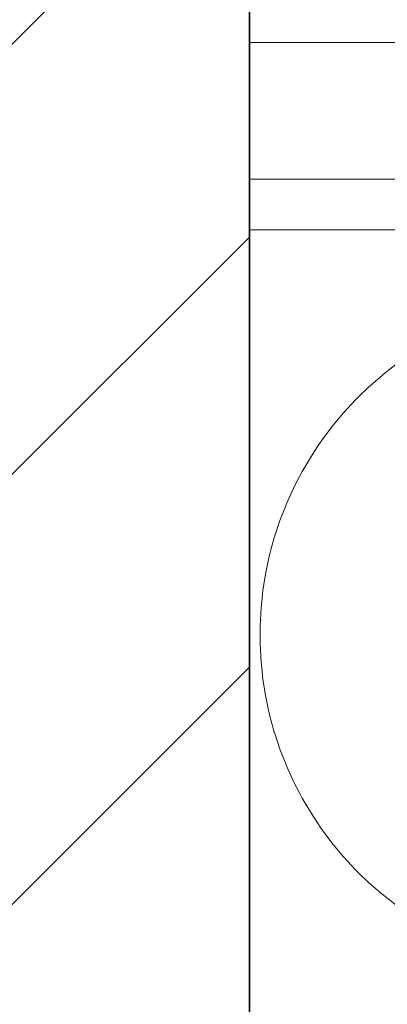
# Model space of a CAD drawing. Header units: millimetres. Extents: x 2826 to 3034, y 1533 to 1590.
# Tile 239 of 248: x 3026.094 to 3026.29, y 1580.44 to 1580.966. Entities that reach past the tile are written whole.
import ezdxf
from ezdxf.enums import TextEntityAlignment as Align

# ---------------------------------------------------------------- set-up
doc = ezdxf.new("R2010")
doc.units = ezdxf.units.MM
doc.set_wipeout_variables(frame=1)
doc.layers.add('_Caneta_No__220', color=7, linetype='Continuous', lineweight=15, true_color=0x8a8a8a)
doc.styles.add('ESTILO_GERADO_2', font='arial.ttf')

# ---------------------------------------------------------------- blocks, each defined once
blk = doc.blocks.new('A$Cdd268059')
at = {"layer": '_Caneta_No__220'}
h = blk.add_hatch(dxfattribs=at)
h.set_pattern_fill('TIJOLO_COMUM_0005', color=256, style=0, pattern_type=2)
h.set_pattern_definition([(45, (0.02328, 0.61931), (-0.11490485, 0.11490485), [])])
h.paths.add_polyline_path([(40.85732, 7.936), (41.00732, 7.936), (41.00732, 9.52391), (40.85732, 9.52391)])
for p, q in [((41.00732, 17.38691), (41.00732, 9.11157)), ((41.0785, 8.93436), (41.08533, 8.93973)), ((41.07058, 8.9275), (41.07779, 8.93381)), ((41.07779, 8.93381), (41.0785, 8.93436)), ((41.06543, 8.92248), (41.07058, 8.9275)), ((41.05721, 8.91377), (41.06371, 8.92081)), ((41.06371, 8.92081), (41.06543, 8.92248)), ((41.0511, 8.90639), (41.05358, 8.90939)), ((41.05358, 8.90939), (41.05721, 8.91377)), ((41.04538, 8.8987), (41.0511, 8.90639)), ((41.04306, 8.89521), (41.04538, 8.8987)), ((41.04008, 8.89071), (41.04306, 8.89521)), ((41.03522, 8.88246), (41.04008, 8.89071)), ((41.03398, 8.88006), (41.03522, 8.88246)), ((41.0308, 8.87395), (41.03398, 8.88006)), ((41.02684, 8.86523), (41.0308, 8.87395)), ((41.02335, 8.8563), (41.0264, 8.86411)), ((41.0264, 8.86411), (41.02684, 8.86523)), ((41.02043, 8.84749), (41.02335, 8.8563)), ((41.01782, 8.83796), (41.02034, 8.8472)), ((41.02034, 8.8472), (41.02043, 8.84749)), ((41.01617, 8.83035), (41.01782, 8.83796)), ((41.01579, 8.82859), (41.01617, 8.83035)), ((41.01427, 8.81913), (41.01579, 8.82859)), ((41.0136, 8.81287), (41.01427, 8.81913)), ((41.01274, 8.80003), (41.01325, 8.8096)), ((41.01325, 8.8096), (41.0136, 8.81287)), ((41.01274, 8.79524), (41.01274, 8.80003)), ((41.01274, 8.79045), (41.01274, 8.79524)), ((41.01325, 8.78088), (41.01274, 8.79045)), ((41.0136, 8.7776), (41.01325, 8.78088)), ((41.01427, 8.77135), (41.0136, 8.7776)), ((41.01579, 8.76189), (41.01427, 8.77135)), ((41.01617, 8.76013), (41.01579, 8.76189)), ((41.01782, 8.75252), (41.01617, 8.76013)), ((41.02034, 8.74327), (41.01782, 8.75252)), ((41.02043, 8.74299), (41.02034, 8.74327)), ((41.02335, 8.73417), (41.02043, 8.74299)), ((41.0264, 8.72636), (41.02335, 8.73417)), ((41.02684, 8.72525), (41.0264, 8.72636)), ((41.0308, 8.71652), (41.02684, 8.72525)), ((41.03398, 8.71041), (41.0308, 8.71652)), ((41.03522, 8.70802), (41.03398, 8.71041)), ((41.04008, 8.69976), (41.03522, 8.70802)), ((41.04306, 8.69527), (41.04008, 8.69976)), ((41.04538, 8.69178), (41.04306, 8.69527)), ((41.0511, 8.68408), (41.04538, 8.69178)), ((41.05358, 8.68109), (41.0511, 8.68408)), ((41.05721, 8.67671), (41.05358, 8.68109)), ((41.06371, 8.66966), (41.05721, 8.67671)), ((41.06543, 8.66799), (41.06371, 8.66966)), ((41.07058, 8.66298), (41.06543, 8.66799)), ((41.07779, 8.65667), (41.07058, 8.66298)), ((41.0785, 8.65611), (41.07779, 8.65667)), ((41.08533, 8.65075), (41.0785, 8.65611))]:
    blk.add_line(p, q, dxfattribs=at)
for points in [[(0.83163, 1.81931), (18.84633, 1.81931), (18.85024, 0.04138), (25.16376, 0.05525), (25.16376, 1.81931), (41.00696, 1.81931), (41.00696, 17.38691), (31.02117, 17.38691), (31.02117, 11.61714), (18.84633, 11.61714), (18.84633, 10.41714), (0.83163, 10.41714)], [(41.00732, 8.10889), (41.43829, 8.10889), (41.43829, 9.11157), (41.00732, 9.11157)]]:
    blk.add_lwpolyline(points, close=True, dxfattribs=at)
for points in [[(41.00732, 7.936), (41.00732, 9.52391)], [(41.00732, 8.10889), (41.43829, 8.10889), (41.43829, 9.11157), (41.00732, 9.11157)]]:
    blk.add_lwpolyline(points, dxfattribs=at)
at = {"layer": '_Caneta_No__220', "style": 'ESTILO_GERADO_2'}
for p in [(34.43091, 10.5457), (35.03091, 10.5457)]:
    blk.add_attdef('txt', text='', height=0.12, dxfattribs=at).set_placement(p, align=Align.MIDDLE_CENTER)
blk.add_attdef('txt', text='', height=0.12, rotation=90, dxfattribs=at).set_placement((1.29582, 6.40326), align=Align.MIDDLE_CENTER)
blk.add_wipeout([(41.00732, 9.01157), (41.43829, 9.01157), (41.43829, 9.11157), (41.00732, 9.11157)]).dxf.layer = '_Caneta_No__220'
at = {"layer": '_Caneta_No__220'}
for points in [[(41.43829, 9.11157), (41.00732, 9.11157)], [(41.00732, 9.11157), (41.00732, 9.01157)], [(41.00732, 9.01157), (41.43829, 9.01157)]]:
    blk.add_lwpolyline(points, dxfattribs=at)
blk.add_lwpolyline([(41.34732, 8.16853), (41.34732, 9.03853), (41.00732, 9.03853), (41.00732, 8.16853)], close=True, dxfattribs=at)

msp = doc.modelspace()

# ---------------------------------------------------------------- block references
msp.add_blockref('A$Cdd268059', (2985.20936, 1571.84223))

doc.saveas('drawing.dxf')
